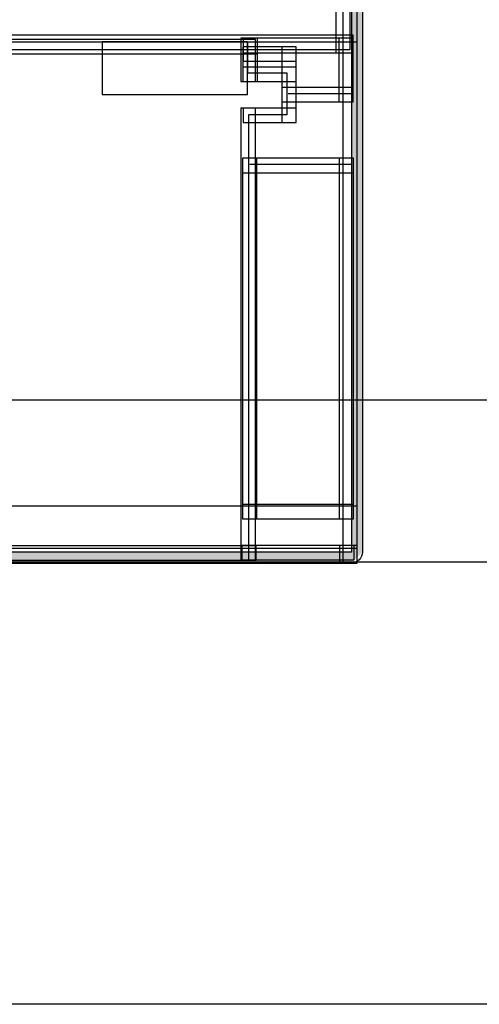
# Model space of a CAD drawing. Extents: x 0 to 566, y 0 to 372.
# Tile 11 of 24: x 233 to 265, y 0 to 68. Entities that reach past the tile are written whole.
import ezdxf

# ---------------------------------------------------------------- set-up
doc = ezdxf.new("R2010")
doc.units = 0
doc.layers.add('CAPA_1', color=7, linetype='CONTINUOUS')

# ---------------------------------------------------------------- blocks, each defined once
blk = doc.blocks.new('BLOCK_268')
at = {"layer": 'CAPA_1'}
blk.add_lwpolyline([(57.138, 30.661), (256.562, 30.661), (256.562, 31.661), (57.138, 31.661), (57.138, 30.661)], dxfattribs=at)
blk = doc.blocks.new('BLOCK_267')
at = {"layer": 'CAPA_1'}
blk.add_blockref('BLOCK_268', (0, 0), dxfattribs=at)
blk = doc.blocks.new('BLOCK_274')
at = {"layer": 'CAPA_1'}
blk.add_lwpolyline([(164.854, 30.863), (249.476, 30.863), (249.476, 31.863), (164.854, 31.863), (164.854, 30.863)], dxfattribs=at)
blk = doc.blocks.new('BLOCK_273')
at = {"layer": 'CAPA_1'}
blk.add_blockref('BLOCK_274', (0, 0), dxfattribs=at)
blk = doc.blocks.new('BLOCK_278')
at = {"layer": 'CAPA_1'}
blk.add_lwpolyline([(248.526, 30.889), (256.335, 30.889), (256.335, 31.889), (248.526, 31.889), (248.526, 30.889)], dxfattribs=at)
blk = doc.blocks.new('BLOCK_277')
at = {"layer": 'CAPA_1'}
blk.add_blockref('BLOCK_278', (0, 0), dxfattribs=at)
blk = doc.blocks.new('BLOCK_292')
at = {"layer": 'CAPA_1'}
blk.add_lwpolyline([(248.575, 33.724), (256.31, 33.724), (256.31, 34.724), (248.575, 34.724), (248.575, 33.724)], dxfattribs=at)
blk = doc.blocks.new('BLOCK_291')
at = {"layer": 'CAPA_1'}
blk.add_blockref('BLOCK_292', (0, 0), dxfattribs=at)
blk = doc.blocks.new('BLOCK_602')
at = {"layer": 'CAPA_1'}
blk.add_lwpolyline([(248.575, 57.782), (256.31, 57.782), (256.31, 58.782), (248.575, 58.782), (248.575, 57.782)], dxfattribs=at)
blk = doc.blocks.new('BLOCK_601')
at = {"layer": 'CAPA_1'}
blk.add_blockref('BLOCK_602', (0, 0), dxfattribs=at)
blk = doc.blocks.new('BLOCK_606')
at = {"layer": 'CAPA_1'}
blk.add_lwpolyline([(248.621, 61.275), (252.31, 61.275), (252.31, 62.275), (248.621, 62.275), (248.621, 61.275)], dxfattribs=at)
blk = doc.blocks.new('BLOCK_605')
at = {"layer": 'CAPA_1'}
blk.add_blockref('BLOCK_606', (0, 0), dxfattribs=at)
blk = doc.blocks.new('BLOCK_608')
at = {"layer": 'CAPA_1'}
blk.add_lwpolyline([(251.31, 62.692), (256.286, 62.692), (256.286, 63.692), (251.31, 63.692), (251.31, 62.692)], dxfattribs=at)
blk = doc.blocks.new('BLOCK_607')
at = {"layer": 'CAPA_1'}
blk.add_blockref('BLOCK_608', (0, 0), dxfattribs=at)
blk = doc.blocks.new('BLOCK_614')
at = {"layer": 'CAPA_1'}
blk.add_lwpolyline([(248.6, 64.109), (252.31, 64.109), (252.31, 65.109), (248.6, 65.109), (248.6, 64.109)], dxfattribs=at)
blk = doc.blocks.new('BLOCK_613')
at = {"layer": 'CAPA_1'}
blk.add_blockref('BLOCK_614', (0, 0), dxfattribs=at)
blk = doc.blocks.new('BLOCK_618')
at = {"layer": 'CAPA_1'}
blk.add_lwpolyline([(248.624, 65.527), (252.31, 65.527), (252.31, 66.527), (248.624, 66.527), (248.624, 65.527)], dxfattribs=at)
blk = doc.blocks.new('BLOCK_617')
at = {"layer": 'CAPA_1'}
blk.add_blockref('BLOCK_618', (0, 0), dxfattribs=at)
blk = doc.blocks.new('BLOCK_620')
at = {"layer": 'CAPA_1'}
blk.add_lwpolyline([(164.854, 66.045), (249.476, 66.045), (249.476, 67.045), (164.854, 67.045), (164.854, 66.045)], dxfattribs=at)
blk = doc.blocks.new('BLOCK_619')
at = {"layer": 'CAPA_1'}
blk.add_blockref('BLOCK_620', (0, 0), dxfattribs=at)
blk = doc.blocks.new('BLOCK_622')
at = {"layer": 'CAPA_1'}
blk.add_lwpolyline([(248.624, 66.119), (256.286, 66.119), (256.286, 67.119), (248.624, 67.119), (248.624, 66.119)], dxfattribs=at)
blk = doc.blocks.new('BLOCK_621')
at = {"layer": 'CAPA_1'}
blk.add_blockref('BLOCK_622', (0, 0), dxfattribs=at)
blk = doc.blocks.new('BLOCK_626')
at = {"layer": 'CAPA_1'}
blk.add_lwpolyline([(57.637, 66.342), (256.063, 66.342), (256.063, 67.342), (57.637, 67.342), (57.637, 66.342)], dxfattribs=at)
blk = doc.blocks.new('BLOCK_625')
at = {"layer": 'CAPA_1'}
blk.add_blockref('BLOCK_626', (0, 0), dxfattribs=at)
blk = doc.blocks.new('BLOCK_1160')
at = {"layer": 'CAPA_1'}
blk.add_lwpolyline([(255.334, 30.661), (256.562, 30.661), (256.562, 31.889), (255.334, 31.889), (255.334, 30.661)], dxfattribs=at)
blk = doc.blocks.new('BLOCK_1159')
at = {"layer": 'CAPA_1'}
blk.add_blockref('BLOCK_1160', (0, 0), dxfattribs=at)
blk = doc.blocks.new('BLOCK_1304')
at = {"layer": 'CAPA_1'}
blk.add_lwpolyline([(255.062, 66.119), (256.286, 66.119), (256.286, 67.342), (255.062, 67.342), (255.062, 66.119)], dxfattribs=at)
blk = doc.blocks.new('BLOCK_1303')
at = {"layer": 'CAPA_1'}
blk.add_blockref('BLOCK_1304', (0, 0), dxfattribs=at)
blk = doc.blocks.new('BLOCK_1646')
at = {"layer": 'CAPA_1'}
blk.add_lwpolyline([(248.476, 30.863), (249.476, 30.863), (249.476, 62.275), (248.476, 62.275), (248.476, 30.863)], dxfattribs=at)
blk = doc.blocks.new('BLOCK_1645')
at = {"layer": 'CAPA_1'}
blk.add_blockref('BLOCK_1646', (0, 0), dxfattribs=at)
blk = doc.blocks.new('BLOCK_1648')
at = {"layer": 'CAPA_1'}
blk.add_lwpolyline([(248.476, 64.109), (249.476, 64.109), (249.476, 67.045), (248.476, 67.045), (248.476, 64.109)], dxfattribs=at)
blk = doc.blocks.new('BLOCK_1647')
at = {"layer": 'CAPA_1'}
blk.add_blockref('BLOCK_1648', (0, 0), dxfattribs=at)
blk = doc.blocks.new('BLOCK_1654')
at = {"layer": 'CAPA_1'}
blk.add_lwpolyline([(248.575, 33.724), (249.575, 33.724), (249.575, 58.782), (248.575, 58.782), (248.575, 33.724)], dxfattribs=at)
blk = doc.blocks.new('BLOCK_1653')
at = {"layer": 'CAPA_1'}
blk.add_blockref('BLOCK_1654', (0, 0), dxfattribs=at)
blk = doc.blocks.new('BLOCK_1658')
at = {"layer": 'CAPA_1'}
blk.add_lwpolyline([(248.624, 65.527), (249.624, 65.527), (249.624, 67.119), (248.624, 67.119), (248.624, 65.527)], dxfattribs=at)
blk = doc.blocks.new('BLOCK_1657')
at = {"layer": 'CAPA_1'}
blk.add_blockref('BLOCK_1658', (0, 0), dxfattribs=at)
blk = doc.blocks.new('BLOCK_1662')
at = {"layer": 'CAPA_1'}
blk.add_lwpolyline([(251.31, 61.275), (252.31, 61.275), (252.31, 66.527), (251.31, 66.527), (251.31, 61.275)], dxfattribs=at)
blk = doc.blocks.new('BLOCK_1661')
at = {"layer": 'CAPA_1'}
blk.add_blockref('BLOCK_1662', (0, 0), dxfattribs=at)
blk = doc.blocks.new('BLOCK_1666')
at = {"layer": 'CAPA_1'}
blk.add_lwpolyline([(255.063, 66.342), (256.063, 66.342), (256.063, 95.44), (255.063, 95.44), (255.063, 66.342)], dxfattribs=at)
blk = doc.blocks.new('BLOCK_1665')
at = {"layer": 'CAPA_1'}
blk.add_blockref('BLOCK_1666', (0, 0), dxfattribs=at)
blk = doc.blocks.new('BLOCK_1670')
at = {"layer": 'CAPA_1'}
blk.add_lwpolyline([(255.286, 62.692), (256.286, 62.692), (256.286, 67.119), (255.286, 67.119), (255.286, 62.692)], dxfattribs=at)
blk = doc.blocks.new('BLOCK_1669')
at = {"layer": 'CAPA_1'}
blk.add_blockref('BLOCK_1670', (0, 0), dxfattribs=at)
blk = doc.blocks.new('BLOCK_1674')
at = {"layer": 'CAPA_1'}
blk.add_lwpolyline([(255.31, 33.724), (256.31, 33.724), (256.31, 58.782), (255.31, 58.782), (255.31, 33.724)], dxfattribs=at)
blk = doc.blocks.new('BLOCK_1673')
at = {"layer": 'CAPA_1'}
blk.add_blockref('BLOCK_1674', (0, 0), dxfattribs=at)
blk = doc.blocks.new('BLOCK_1686')
at = {"layer": 'CAPA_1'}
blk.add_lwpolyline([(255.562, 30.661), (256.562, 30.661), (256.562, 286.779), (255.562, 286.779), (255.562, 30.661)], dxfattribs=at)
blk = doc.blocks.new('BLOCK_1685')
at = {"layer": 'CAPA_1'}
blk.add_blockref('BLOCK_1686', (0, 0), dxfattribs=at)
blk = doc.blocks.new('BLOCK_1688')
at = {"layer": 'CAPA_1'}
blk.add_lwpolyline([(248.6, 64.109), (249.624, 64.109), (249.624, 66.527), (248.6, 66.527), (248.6, 64.109)], dxfattribs=at)
blk = doc.blocks.new('BLOCK_1687')
at = {"layer": 'CAPA_1'}
blk.add_blockref('BLOCK_1688', (0, 0), dxfattribs=at)
blk = doc.blocks.new('BLOCK_1852')
at = {"layer": 'CAPA_1'}
blk.add_lwpolyline([(248.476, 66.045), (249.624, 66.045), (249.624, 67.119), (248.476, 67.119), (248.476, 66.045)], dxfattribs=at)
blk = doc.blocks.new('BLOCK_1851')
at = {"layer": 'CAPA_1'}
blk.add_blockref('BLOCK_1852', (0, 0), dxfattribs=at)
blk = doc.blocks.new('BLOCK_1980')
at = {"layer": 'CAPA_1'}
blk.add_lwpolyline([(248.476, 30.863), (249.526, 30.863), (249.526, 31.889), (248.476, 31.889), (248.476, 30.863)], dxfattribs=at)
blk = doc.blocks.new('BLOCK_1979')
at = {"layer": 'CAPA_1'}
blk.add_blockref('BLOCK_1980', (0, 0), dxfattribs=at)
blk = doc.blocks.new('BLOCK_2160')
at = {"layer": 'CAPA_1'}
blk.add_lwpolyline([(57.344, 30.74), (487.848, 30.74), (487.848, 286.7), (57.344, 286.7), (57.344, 30.74)], dxfattribs=at)
blk = doc.blocks.new('BLOCK_2159')
at = {"layer": 'CAPA_1'}
blk.add_blockref('BLOCK_2160', (0, 0), dxfattribs=at)
blk = doc.blocks.new('BLOCK_2188')
at = {"layer": 'CAPA_1'}
blk.add_lwpolyline([(71.311, 41.999), (480.332, 41.999), (480.332, 275.44), (71.311, 275.44), (71.311, 41.999)], dxfattribs=at)
blk = doc.blocks.new('BLOCK_2187')
at = {"layer": 'CAPA_1'}
blk.add_blockref('BLOCK_2188', (0, 0), dxfattribs=at)
blk = doc.blocks.new('BLOCK_2')
at = {"layer": 'CAPA_1'}
blk.add_lwpolyline([(0, 372), (566.5, 372), (566.5, 0), (0, 0), (0, 372)], dxfattribs=at)
for name in ['BLOCK_2159', 'BLOCK_1685', 'BLOCK_2187', 'BLOCK_1665', 'BLOCK_625', 'BLOCK_619', 'BLOCK_1851', 'BLOCK_1647', 'BLOCK_621', 'BLOCK_1657', 'BLOCK_1303', 'BLOCK_1669', 'BLOCK_1687', 'BLOCK_617', 'BLOCK_1661', 'BLOCK_613', 'BLOCK_607', 'BLOCK_1645', 'BLOCK_605', 'BLOCK_601', 'BLOCK_1653', 'BLOCK_1673', 'BLOCK_291', 'BLOCK_267', 'BLOCK_273', 'BLOCK_1979', 'BLOCK_277', 'BLOCK_1159']:
    blk.add_blockref(name, (0, 0), dxfattribs=at)
blk = doc.blocks.new('*U2270')
at = {"layer": 'CAPA_1', "color": 250, "extrusion": (0, 0, -1)}
for points in [[(-256.167, 30.667), (-256.167, 287.25), (-256.917, 31.417)], [(-256.917, 31.417), (-256.167, 287.25), (-256.917, 286.5)]]:
    blk.add_solid(points, dxfattribs=at)
at = {"layer": 'CAPA_1', "color": 250}
for points in [[(57.532, 30.667), (57.532, 31.417), (256.167, 30.667)], [(256.167, 30.667), (57.532, 31.417), (256.167, 31.417)]]:
    blk.add_solid(points, dxfattribs=at)
blk = doc.blocks.new('BLOCK_2255')
at = {"layer": 'CAPA_1'}
for points in [[(0, 372), (566.5, 372), (566.5, 0), (0, 0), (0, 372)], [(256.167, 31.417), (57.532, 31.417), (57.532, 286.5), (256.167, 286.5), (256.167, 31.417)]]:
    blk.add_lwpolyline(points, dxfattribs=at)
at = {"layer": 'CAPA_1', "color": 250}
for points in [[(238.833, 63.208), (248.917, 63.208), (248.917, 66.875), (238.833, 66.875), (238.833, 63.208)], [(248.917, 66.875), (248.917, 64.708), (251.667, 64.708), (251.667, 61.791), (249, 61.791), (249, 30.875)], [(251.75, 63.291), (256.167, 63.291)], [(249.083, 58.375), (256.167, 58.375)]]:
    blk.add_lwpolyline(points, dxfattribs=at)
at = {"layer": 'CAPA_1'}
blk.add_open_spline([(256.167, 287.25), (256.167, 287.25), (57.532, 287.25), (57.532, 287.25), (57.118, 287.25), (56.782, 286.914), (56.782, 286.5), (56.782, 286.5), (56.782, 31.417), (56.782, 31.417), (56.782, 31.003), (57.118, 30.667), (57.532, 30.667), (57.532, 30.667), (256.167, 30.667), (256.167, 30.667), (256.581, 30.667), (256.917, 31.003), (256.917, 31.417), (256.917, 31.417), (256.917, 286.5), (256.917, 286.5), (256.917, 286.914), (256.581, 287.25), (256.167, 287.25)], degree=3, knots=[0, 0, 0, 0, 1, 1, 1, 2, 2, 2, 3, 3, 3, 4, 4, 4, 5, 5, 5, 6, 6, 6, 7, 7, 7, 8, 8, 8, 8], dxfattribs=at)
at = {"layer": 'CAPA_1', "color": 250}
blk.add_blockref('*U2270', (0, 0), dxfattribs=at)

msp = doc.modelspace()

# ---------------------------------------------------------------- linework, layer by layer
at = {"layer": 'CAPA_1', "color": 250}
for points in [[(57.125, 66.875), (256.5, 66.875)], [(57.375, 34.625), (256.5, 34.625)]]:
    msp.add_lwpolyline(points, dxfattribs=at)

# ---------------------------------------------------------------- block references
at = {"layer": 'CAPA_1'}
for name in ['BLOCK_2', 'BLOCK_2255']:
    msp.add_blockref(name, (0, 0), dxfattribs=at)

doc.saveas('drawing.dxf')
